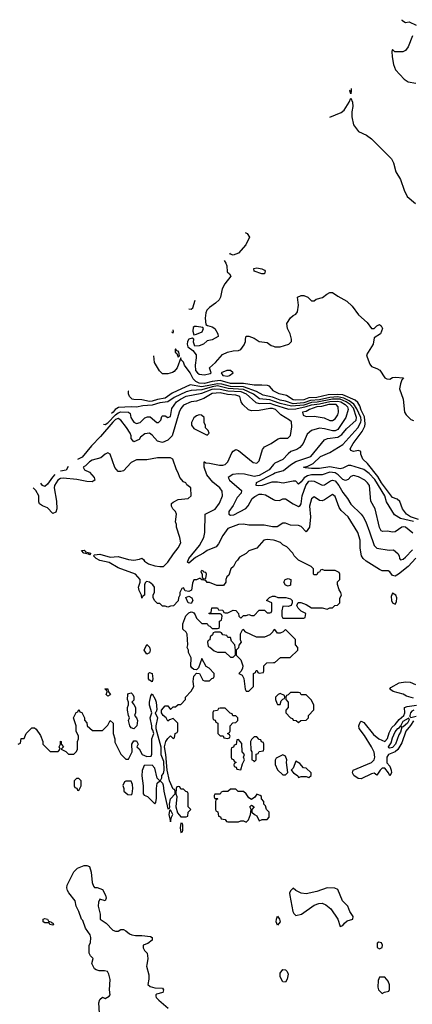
# Model space of a CAD drawing. Header units: inches. Extents: x 2380053 to 2584298, y 380219 to 546618.
# Tile 118 of 256: x 2418057 to 2421061, y 479698 to 487234. Entities that reach past the tile are written whole.
import ezdxf

# ---------------------------------------------------------------- set-up
doc = ezdxf.new("R2010")
doc.units = ezdxf.units.IN
doc.header["$MEASUREMENT"] = 0
for name, color, linetype in [('C4417', 7, 'Continuous'), ('C4418', 7, 'Continuous'), ('C4427', 7, 'Continuous'), ('C4428', 7, 'Continuous')]:
    doc.layers.add(name, color=color, linetype=linetype)

msp = doc.modelspace()

# ---------------------------------------------------------------- linework, layer by layer
at = {"layer": 'C4417', "color": 2, "elevation": 74}
for points in [[(2418668.4, 479631.6), (2418662, 479710), (2418670, 479734), (2418690, 479752), (2418710, 479742), (2418740.4, 479759.6), (2418748, 479770), (2418744, 479810), (2418748.9, 479888.9), (2418738, 479930), (2418728.4, 479948.4), (2418705.4, 479954.6), (2418665.4, 479954.6), (2418641.5, 479961.5), (2418629.2, 479970), (2418614.2, 480000)], [(2419028.7, 480000), (2419026.8, 479990), (2419043.6, 479923.6), (2419044.7, 479890), (2419038, 479850), (2419055.3, 479835.3), (2419090, 479824.7), (2419150, 479822), (2419158, 479810), (2419151.3, 479790), (2419104.5, 479775.5), (2419098, 479770), (2419099.6, 479759.6), (2419102, 479750), (2419122, 479730), (2419192, 479670)]]:
    msp.add_lwpolyline(points, dxfattribs=at)
at = {"layer": 'C4418', "color": 2}
for points, elevation in [([(2419781.1, 485606.4), (2419798, 485598), (2419814, 485570), (2419787.3, 485510), (2419730, 485447.3), (2419690, 485432.7)], 58), ([(2419690, 485432.7), (2419670, 485439), (2419663.6, 485447)], 58), ([(2419622.2, 485390.7), (2419634, 485370), (2419640.7, 485350), (2419643.5, 485303.5), (2419662, 485290), (2419672, 485270), (2419626.7, 485213.3), (2419606.6, 485173.4), (2419594, 485110), (2419583.7, 485090), (2419555.9, 485064.1), (2419507.8, 485032.2), (2419489.1, 485010.9), (2419480.9, 484990), (2419476, 484950), (2419482, 484902), (2419492.7, 484892.7), (2419530, 484882.4), (2419550.5, 484870), (2419573.4, 484830), (2419574.8, 484810), (2419530, 484782.7), (2419490, 484775.3), (2419462, 484750), (2419430, 484737.2), (2419396.4, 484736.4), (2419386.3, 484766.3), (2419388.7, 484788.7), (2419377.2, 484797.2), (2419350, 484789.2), (2419340.4, 484770), (2419338.4, 484750), (2419344.4, 484730), (2419381, 484701), (2419406, 484670), (2419407.1, 484647.1), (2419399, 484590), (2419401.7, 484550), (2419417, 484530), (2419430, 484521.3), (2419470, 484515.6), (2419514.5, 484525.5), (2419522, 484530), (2419509.4, 484570.6), (2419556, 484610), (2419609.1, 484670.9), (2419646, 484690), (2419690, 484700.7), (2419730, 484701), (2419749.3, 484710.7), (2419775.1, 484744.9), (2419785.2, 484770), (2419784, 484790), (2419790, 484811.3), (2419810, 484810.8), (2419850, 484797.3), (2419890, 484770.7), (2419950, 484764), (2419980.9, 484740.9), (2420000, 484734.1)], 58), ([(2419350.3, 485021.9), (2419370, 485018), (2419382, 485030), (2419398.6, 485087.4)], 58), ([(2419219.4, 484844.3), (2419223.6, 484843.6), (2419230, 484834), (2419233.2, 484846.8), (2419232, 484861.4)], 58), ([(2420000, 484392.4), (2419969.1, 484429.1), (2419953.4, 484433.4), (2419910, 484438), (2419850, 484435.8), (2419769.2, 484449.2), (2419670, 484448.8), (2419590, 484473.3), (2419530, 484464.5), (2419470, 484448.7), (2419430, 484452.5), (2419404.2, 484464.2), (2419384.7, 484484.7), (2419361.3, 484530), (2419318.7, 484590), (2419310, 484613.2), (2419293.2, 484630), (2419290, 484646), (2419261, 484570), (2419238, 484542), (2419226.4, 484533.6), (2419190, 484524), (2419150, 484524), (2419127.5, 484547.5), (2419089.2, 484610), (2419084.1, 484660.8)], 58), ([(2418698.5, 484137.7), (2418710, 484135.4), (2418730, 484149.8), (2418790, 484210.7), (2418810, 484225.8), (2418830, 484232.8), (2418890, 484229.5), (2418900.7, 484220.7), (2418908.2, 484190), (2418918.7, 484170), (2418930, 484154.5), (2418950, 484144.4), (2418979.1, 484150), (2419014, 484186), (2419035.5, 484195.5), (2419054.8, 484194.8), (2419105.2, 484150), (2419118, 484150), (2419136, 484170), (2419143.5, 484196.5), (2419150, 484202), (2419170, 484202), (2419190, 484189.3), (2419210, 484197.2), (2419222, 484258), (2419257.4, 484310), (2419286.7, 484330), (2419330, 484351.5), (2419450, 484374.9), (2419530, 484405.5), (2419550, 484408.6), (2419590, 484407.4), (2419650, 484392.9), (2419750, 484387.7), (2419789.8, 484370), (2419863, 484303), (2419890, 484296.8), (2419970, 484299.5), (2420000, 484289.8)], 70), ([(2420000, 484315.1), (2419970, 484325.6), (2419892.7, 484332.7), (2419846.8, 484366.9), (2419770, 484403.2), (2419652.3, 484412.3), (2419570, 484430.8), (2419530, 484425.3), (2419450, 484401.7), (2419370, 484394.8), (2419330, 484384.8), (2419238.5, 484341.5), (2419190, 484308.9), (2419130, 484302), (2419070, 484284.5), (2419000.1, 484279.9), (2418950, 484267.3), (2418910, 484270.7), (2418813.4, 484266.6), (2418788.1, 484251.9), (2418771.3, 484230), (2418759.8, 484220.8)], 66), ([(2420000, 484342), (2419990, 484345.9), (2419919.7, 484359.7), (2419869.3, 484389.3), (2419770, 484423.6), (2419670, 484427.7), (2419604.5, 484444.5), (2419570, 484448.2), (2419450, 484424.9), (2419361.8, 484438.2), (2419224.2, 484375.8), (2419170, 484338), (2419111.6, 484328.4), (2419070, 484314.3), (2419050, 484313), (2418990, 484323.6), (2418930, 484326.6), (2418918, 484330), (2418898, 484350), (2418888.7, 484370), (2418888.7, 484390), (2418887.4, 484393.9)], 62), ([(2420000, 484254.6), (2419990, 484257.7), (2419970, 484258.3), (2419890, 484242), (2419830, 484241.3), (2419808.5, 484248.5), (2419763.7, 484290), (2419752, 484310), (2419740.9, 484350), (2419733.8, 484353.8), (2419710, 484361.5), (2419645.6, 484365.6), (2419590, 484377.2), (2419530, 484373.1), (2419464.9, 484335.1), (2419410, 484314.5), (2419369, 484309), (2419310, 484282.7), (2419290, 484257.2), (2419278, 484230), (2419222.8, 484050), (2419190, 484016), (2419150, 483999.3), (2419110, 484009.2), (2419070, 484055.3), (2419049.1, 484069.1), (2419014.8, 484065.2), (2418981.6, 484038.4), (2418970, 484022), (2418930, 484002), (2418910, 484028), (2418909.2, 484050), (2418900.9, 484070), (2418873.7, 484113.7), (2418830, 484169.6), (2418810, 484181.7), (2418790, 484174.8), (2418770, 484154.5), (2418675.7, 484044.3), (2418606.2, 483973.8), (2418533.4, 483886.6), (2418510, 483872.1), (2418499.5, 483867.7)], 74), ([(2420000, 483353.3), (2419990, 483353.2), (2419926.3, 483366.3), (2419810, 483366.6), (2419768.1, 483371.9), (2419730, 483369.3), (2419650, 483339.5), (2419610, 483286), (2419578.7, 483221.3), (2419559.5, 483200.5), (2419490, 483171.8), (2419464, 483150), (2419403, 483117), (2419350, 483074), (2419341.5, 483081.5), (2419349.7, 483110.3), (2419432.7, 483210), (2419465.2, 483270), (2419474, 483310), (2419475.3, 483450), (2419551.7, 483488.3), (2419586.3, 483533.7), (2419609.2, 483590), (2419605.6, 483625.6), (2419589, 483650), (2419535.5, 483695.5), (2419488.7, 483750), (2419468, 483810), (2419468, 483850), (2419470.9, 483850.9), (2419482, 483842), (2419510, 483841), (2419584.5, 483824.5), (2419610, 483824), (2419628, 483830), (2419649, 483850), (2419680.2, 483919.8), (2419690, 483932), (2419710, 483944.7), (2419730, 483936), (2419844.1, 483844.1), (2419870, 483838.8), (2419890, 483858), (2419914.8, 483945.2), (2419930, 483966), (2419982, 483990), (2420000, 484002)], 74), ([(2420000, 483250.2), (2419950, 483256), (2419924.7, 483250), (2419870, 483188.7), (2419810, 483168), (2419790, 483148), (2419739.6, 483120.4), (2419723.6, 483096.4), (2419710, 483086), (2419692, 483050), (2419672, 483030), (2419656, 482984), (2419642, 482970), (2419634, 482950), (2419634, 482930), (2419616, 482904), (2419564.7, 482904.7), (2419510, 482926), (2419490, 482926), (2419482, 482942), (2419450, 482946), (2419438, 482958), (2419430, 482958), (2419410, 482946), (2419390, 482946), (2419379.6, 482920.4), (2419371, 482869), (2419350, 482858), (2419324, 482864), (2419310, 482886), (2419298, 482882), (2419282, 482850), (2419282, 482830), (2419272, 482810), (2419270, 482786), (2419232.7, 482747.3), (2419210, 482746), (2419190, 482738), (2419170, 482746), (2419150, 482746), (2419130, 482766), (2419110, 482766), (2419090, 482786), (2419078, 482810), (2419078, 482830), (2419087.3, 482852.7), (2419088, 482890), (2419075.3, 482910), (2419050, 482928.7), (2419026.4, 482933.6), (2419016, 482924), (2419011, 482910), (2419012, 482830), (2418998, 482822), (2418990, 482806), (2418988.7, 482830), (2418970, 482866), (2418965.2, 482890), (2418978, 482930), (2418978, 482950), (2418942, 482990), (2418810, 483038.4), (2418740.1, 483080.1), (2418670, 483095.1), (2418642, 483110), (2418622, 483130), (2418630, 483138), (2418670, 483142.4), (2418750, 483120.5), (2418810, 483126), (2418890, 483101.6), (2418930, 483098.8), (2418974.6, 483105.4), (2418990, 483112), (2419003.6, 483103.6), (2419012, 483090), (2419042, 483070), (2419090, 483054.8), (2419130, 483048), (2419158, 483050), (2419190, 483082), (2419232.9, 483147.1), (2419269.3, 483190.7), (2419288.7, 483230), (2419282, 483270), (2419255.3, 483350), (2419255.3, 483370), (2419248.7, 483390), (2419255.3, 483450), (2419248, 483470), (2419228, 483490), (2419218, 483510), (2419218, 483530), (2419230, 483542), (2419270, 483562), (2419346, 483570), (2419368, 483590), (2419366, 483650), (2419335.3, 483675.3), (2419328.4, 483688.4), (2419310, 483698), (2419282, 483730), (2419270, 483766), (2419255.3, 483790), (2419228, 483870), (2419210, 483882), (2419110, 483881.2), (2419030, 483866), (2418950, 483865.2), (2418910, 483844), (2418850, 483782), (2418830, 483775.3), (2418810, 483775.3), (2418785.6, 483805.6), (2418750, 483908), (2418730, 483918), (2418710, 483908), (2418678, 483882), (2418610, 483862.7), (2418591, 483850), (2418560.7, 483819.3), (2418542, 483810), (2418551.3, 483790), (2418591, 483770), (2418626, 483730), (2418631.3, 483710), (2418619.1, 483700.9), (2418610, 483697.2), (2418570, 483699.5), (2418493.9, 483713.9), (2418390, 483724.2), (2418370, 483722.4), (2418348.5, 483710), (2418323.1, 483670), (2418319.3, 483650), (2418339.3, 483550), (2418340.7, 483490), (2418334, 483466), (2418310, 483455.3), (2418270, 483499), (2418230, 483514), (2418209.3, 483529.3), (2418204.1, 483544.1), (2418202, 483590), (2418180.9, 483630), (2418159.3, 483650), (2418158.6, 483650.5)], 78), ([(2418426.5, 483814.2), (2418413.4, 483786.6), (2418367.8, 483778.3)], 74), ([(2420000, 483829.4), (2419966, 483790), (2419890, 483744.4), (2419850, 483738.7), (2419776.5, 483756.5), (2419730, 483758.6), (2419687.9, 483752.1), (2419652.7, 483730), (2419660.9, 483710), (2419753.3, 483630), (2419751.5, 483610), (2419722, 483578), (2419690, 483515.5), (2419657.6, 483470), (2419658, 483450), (2419670, 483442.4), (2419694.3, 483445.7), (2419788, 483492), (2419806, 483514), (2419836.3, 483570), (2419854.7, 483585.3), (2419890, 483601.6), (2419910, 483603.6), (2419936.4, 483596.4), (2420000, 483561.5)], 70), ([(2418326.5, 483753.1), (2418306.7, 483733.3), (2418270, 483679.5), (2418250, 483660.9), (2418230, 483669.6), (2418218.3, 483687)], 74), ([(2420000, 483693.7), (2419986.4, 483693.6), (2419911.3, 483668.7), (2419885.9, 483665.9), (2419865.2, 483670), (2419868.9, 483691.1), (2420000, 483759.5)], 66), ([(2418046, 481690), (2418062, 481698), (2418067.3, 481732.7), (2418090, 481734), (2418106, 481770), (2418150, 481814), (2418170, 481814), (2418183.6, 481803.6), (2418216, 481756), (2418234, 481710), (2418234, 481690), (2418290, 481634), (2418350, 481634), (2418366, 481650), (2418358, 481670), (2418368, 481690), (2418370, 481712), (2418374, 481710), (2418374, 481690), (2418392, 481670), (2418374, 481650), (2418410, 481634), (2418430, 481614), (2418470, 481614), (2418490, 481634), (2418498, 481650), (2418498, 481710), (2418506, 481730), (2418506, 481750), (2418488.4, 481788.4), (2418488, 481830), (2418468, 481890), (2418488.4, 481931.6), (2418502, 481938), (2418510, 481954), (2418518, 481938), (2418531.6, 481931.6), (2418551.6, 481891.6), (2418552.7, 481872.7), (2418571.6, 481851.6), (2418574, 481830), (2418612.7, 481792.7), (2418690, 481794), (2418730, 481834), (2418748.4, 481871.6), (2418772, 481850), (2418772, 481770), (2418784.7, 481730), (2418785.4, 481705.4), (2418830, 481614), (2418870, 481574), (2418890, 481574), (2418918, 481630), (2418915.3, 481690), (2418930, 481714), (2418950, 481714), (2418962, 481690), (2418954, 481670), (2418970, 481654), (2418994, 481610), (2419030, 481594), (2419062, 481598), (2419067.3, 481612.7), (2419068, 481730), (2419082, 481770), (2419076.4, 481796.4), (2419068, 481810), (2419068, 481830), (2419054, 481890), (2419068.7, 481930), (2419049.1, 481989.1), (2419049, 482010), (2419060.4, 482059.6), (2419070, 482074), (2419094.4, 482034.4), (2419101, 482010), (2419105.4, 481954.6), (2419102, 481938), (2419094, 481930), (2419110.8, 481890), (2419098, 481830), (2419098, 481810), (2419136, 481670), (2419136, 481610), (2419158, 481558), (2419158.8, 481490), (2419154, 481466), (2419142, 481450), (2419142, 481430), (2419132, 481410), (2419150, 481392), (2419155.5, 481375.5), (2419159.1, 481330), (2419190, 481194), (2419202, 481198), (2419206, 481210), (2419202, 481230), (2419209.4, 481270.6), (2419246, 481310), (2419246, 481330), (2419242, 481342), (2419230, 481346), (2419202, 481410), (2419184, 481490), (2419175.3, 481610), (2419164, 481670), (2419175.3, 481710), (2419190, 481734), (2419210, 481754), (2419230, 481734), (2419242, 481738), (2419246, 481770), (2419262, 481778), (2419266, 481790), (2419266, 481850), (2419230, 481886), (2419203.6, 481876.4), (2419190, 481866), (2419178, 481890), (2419155.3, 481910), (2419142, 481930), (2419142, 481950), (2419170, 481982), (2419190, 481982), (2419210, 481954), (2419230, 481974), (2419250, 481974), (2419270, 481994), (2419290, 481994), (2419326, 482030), (2419326, 482050), (2419370, 482094), (2419388, 482130), (2419384, 482170), (2419389, 482210), (2419410, 482234), (2419431.3, 482231.3), (2419458, 482178), (2419470, 482174), (2419510, 482174), (2419527.3, 482192.7), (2419542, 482198), (2419546, 482210), (2419546, 482230), (2419506, 482270), (2419483.1, 482283.1), (2419450, 482346), (2419425.4, 482274.6), (2419410, 482258), (2419390, 482262), (2419373.6, 482273.6), (2419365.6, 482285.6), (2419368, 482350), (2419348, 482390), (2419348, 482410), (2419338, 482430), (2419342, 482450), (2419338, 482530), (2419330, 482546), (2419306, 482570), (2419306, 482610), (2419328.9, 482671.1), (2419350, 482694), (2419370, 482702), (2419379.6, 482699.6), (2419390, 482694), (2419399.8, 482679.8), (2419410, 482654), (2419450, 482614), (2419490, 482614), (2419498, 482598), (2419512.7, 482592.7), (2419530, 482574), (2419570, 482574), (2419582, 482578), (2419586, 482590), (2419586, 482630), (2419602, 482638), (2419606, 482670), (2419602, 482682), (2419590, 482686), (2419507.3, 482687.3), (2419507.3, 482692.7), (2419522, 482698), (2419527.3, 482732.7), (2419570, 482734), (2419578, 482718), (2419610, 482714), (2419618, 482698), (2419630, 482694), (2419650, 482694), (2419690, 482714), (2419710, 482712), (2419732, 482690), (2419734, 482670), (2419750, 482654), (2419770, 482674), (2419790, 482674), (2419810, 482682), (2419830, 482674), (2419850, 482674), (2419890, 482714), (2419930, 482714), (2419950, 482694), (2419970, 482694), (2419982, 482698), (2419986, 482710), (2419986, 482770), (2419946, 482790), (2419968.4, 482811.6), (2419990, 482822), (2420000, 482822)], 78), ([(2420000, 482562.7), (2419998, 482562), (2419994, 482550), (2419970, 482526), (2419930, 482508), (2419868.4, 482508.4), (2419787.3, 482547.3), (2419770, 482566), (2419758, 482562), (2419744.7, 482530), (2419744.7, 482490), (2419751, 482470), (2419732.7, 482447.3), (2419730, 482426), (2419714, 482410), (2419714, 482370), (2419750, 482334), (2419764.7, 482290), (2419762, 482270), (2419752, 482248), (2419734, 482230), (2419758, 482218), (2419771.3, 482191.3), (2419782, 482110), (2419790, 482094), (2419810, 482094), (2419846, 482130), (2419846, 482230), (2419862, 482238), (2419867.3, 482252.7), (2419872.7, 482252.7), (2419878, 482238), (2419890, 482234), (2419922, 482238), (2419926, 482250), (2419926, 482290), (2419948.4, 482311.6), (2420000, 482313.6)], 78), ([(2418614.2, 480000), (2418609.2, 480010), (2418618, 480050), (2418598, 480070), (2418588, 480090), (2418588, 480150), (2418598, 480170), (2418602, 480210), (2418595.3, 480230), (2418561.2, 480281.2), (2418539.3, 480339.3), (2418529, 480350), (2418508.9, 480408.9), (2418488, 480450), (2418482, 480490), (2418431.9, 480551.9), (2418421.2, 480570), (2418417.2, 480590), (2418419, 480610), (2418470, 480712), (2418500.2, 480739.8), (2418550, 480762), (2418570, 480762), (2418590, 480752), (2418604, 480710), (2418611.1, 480631.1), (2418622, 480602), (2418630, 480592), (2418650, 480591.3), (2418690, 480578), (2418713, 480533), (2418717.3, 480510), (2418710.8, 480490), (2418670, 480502), (2418660.4, 480479.6), (2418657.6, 480450), (2418672.8, 480387.2), (2418671.3, 480350), (2418718.7, 480318.7), (2418770, 480266), (2418790, 480258), (2418810, 480258), (2418830, 480271.3), (2418850, 480272), (2418870, 480262), (2418896.9, 480236.9), (2418914, 480230), (2418944, 480224), (2418990, 480225.5), (2419056.3, 480216.3), (2419071.3, 480210), (2419070, 480189), (2419035.9, 480164.1), (2419002, 480150), (2419002, 480130), (2419012, 480110), (2419032, 480090), (2419038, 480050), (2419028.7, 480000)], 74)]:
    msp.add_lwpolyline(points, dxfattribs=dict(at, elevation=elevation))
for points, elevation in [([(2419930, 485289.2), (2419910, 485289.4), (2419849.6, 485309.6), (2419849.2, 485330), (2419870, 485335.5), (2419910, 485326), (2419930, 485316), (2419936, 485310)], 58), ([(2419410, 484887), (2419394, 484886), (2419383, 484877), (2419382, 484850), (2419390, 484822), (2419410, 484826.8), (2419453.8, 484846.2), (2419464, 484870), (2419457.5, 484877.5)], 58), ([(2419250, 484715.3), (2419246, 484710), (2419247.3, 484690), (2419259.1, 484679.1), (2419270, 484652), (2419279, 484661), (2419274.5, 484690), (2419270, 484697.2), (2419260.2, 484700.2)], 58), ([(2419642, 484550), (2419598, 484530), (2419612, 484510), (2419650, 484507), (2419662, 484510), (2419689, 484530), (2419670, 484549)], 58), ([(2419430, 484208.7), (2419410, 484202), (2419390, 484188), (2419371.3, 484150), (2419371.3, 484130), (2419390, 484104.7), (2419490, 484054), (2419506, 484070), (2419498, 484090), (2419478, 484110), (2419478, 484130), (2419468.7, 484148.7), (2419468, 484190), (2419448.4, 484208.4)], 78), ([(2418590, 483138), (2418583.1, 483143.1), (2418548, 483150), (2418529.3, 483170.7), (2418550, 483174.8), (2418558, 483170), (2418561, 483161), (2418602, 483150)], 78), ([(2419450, 483018), (2419442, 483010), (2419450, 482994), (2419454, 482994), (2419454, 482970), (2419458, 482958), (2419470, 482954), (2419482, 482958), (2419486, 482990), (2419482, 483002), (2419466, 483006), (2419466, 483010)], 78), ([(2419370, 482766), (2419346, 482770), (2419328.7, 482811.3), (2419350, 482822), (2419374, 482810), (2419382, 482790)], 78), ([(2419590, 482546), (2419550, 482546), (2419538, 482542), (2419532.7, 482527.3), (2419514, 482510), (2419512.7, 482487.3), (2419498, 482482), (2419494, 482470), (2419498, 482438), (2419512.7, 482432.7), (2419543.6, 482403.6), (2419570, 482394), (2419630, 482394), (2419670, 482354), (2419690, 482354), (2419707.3, 482372.7), (2419708, 482410), (2419702, 482450), (2419678, 482478), (2419670, 482506), (2419650, 482506), (2419642, 482522), (2419610, 482526), (2419602, 482542)], 78), ([(2419030, 482379), (2419009.5, 482409.5), (2419030, 482452), (2419050, 482432), (2419054.9, 482410), (2419050, 482388)], 78), ([(2419070, 482166), (2419050, 482178), (2419042, 482190), (2419042, 482230), (2419050, 482238), (2419071, 482230), (2419076, 482190)], 78), ([(2418730, 482058), (2418718, 482070), (2418726, 482090), (2418722, 482102), (2418708, 482110), (2418710, 482114), (2418730, 482114), (2418732.7, 482092.7), (2418752, 482070), (2418750, 482066)], 78), ([(2418930, 481806), (2418910, 481815.3), (2418899, 481830), (2418888, 481870), (2418898, 481890), (2418888.4, 481908.4), (2418882, 481950), (2418882, 481970), (2418888.4, 481991.6), (2418888.7, 482010), (2418882, 482030), (2418884, 482070), (2418890, 482078), (2418910, 482082), (2418922, 482070), (2418930.9, 482050.9), (2418930, 482026), (2418914, 482010), (2418930, 481994), (2418942, 481970), (2418942, 481930), (2418934, 481910), (2418951.6, 481891.6), (2418958, 481870), (2418952, 481830)], 78), ([(2419630, 481966), (2419590, 481966), (2419578, 481962), (2419570, 481946), (2419538, 481942), (2419534, 481930), (2419534, 481890), (2419538, 481878), (2419552.7, 481872.7), (2419558, 481858), (2419574, 481850), (2419574, 481770), (2419590, 481754), (2419612.7, 481752.7), (2419618, 481738), (2419650, 481734), (2419662, 481738), (2419666, 481750), (2419662, 481762), (2419646, 481770), (2419662, 481778), (2419666, 481790), (2419666, 481830), (2419687.3, 481852.7), (2419710, 481854), (2419726, 481870), (2419726, 481890), (2419710, 481906), (2419687.3, 481907.3), (2419682, 481922), (2419667.3, 481927.3)], 78), ([(2419870, 481746), (2419850, 481746), (2419830, 481726), (2419822, 481710), (2419824.7, 481644.7), (2419834, 481630), (2419834, 481570), (2419844.7, 481564.7), (2419850, 481554), (2419866, 481570), (2419867.3, 481612.7), (2419882, 481618), (2419890, 481634), (2419922, 481638), (2419926, 481650), (2419926, 481690), (2419922, 481702), (2419907.3, 481707.3), (2419902, 481722), (2419890, 481726)], 78), ([(2419730, 481726), (2419718, 481722), (2419712.7, 481687.3), (2419698, 481682), (2419692.7, 481667.3), (2419678, 481662), (2419674, 481650), (2419674, 481590), (2419678, 481578), (2419692.7, 481572.7), (2419698, 481558), (2419714, 481550), (2419698, 481542), (2419694, 481530), (2419698, 481518), (2419712.7, 481512.7), (2419718, 481498), (2419750, 481494), (2419760.4, 481539.6), (2419778, 481570), (2419768, 481590), (2419778, 481610), (2419758, 481630), (2419755.3, 481695.3)], 78), ([(2419070, 481528), (2419010, 481526), (2418992.7, 481487.3), (2418992, 481448), (2419002, 481370), (2419001, 481310), (2419010, 481298), (2419034, 481290), (2419090, 481234), (2419098, 481242), (2419103.1, 481276.9), (2419102.7, 481350), (2419109.4, 481390.6), (2419128, 481410), (2419109.4, 481429.4), (2419090, 481506)], 78), ([(2418510, 481426), (2418490, 481426), (2418474, 481410), (2418474, 481370), (2418478, 481358), (2418492.7, 481352.7), (2418498, 481338), (2418510, 481334), (2418526, 481370), (2418526, 481410)], 78), ([(2418910, 481406), (2418870, 481406), (2418858, 481402), (2418846, 481374), (2418854, 481350), (2418854, 481330), (2418883.6, 481303.6), (2418910, 481302), (2418918, 481310), (2418922, 481350), (2418920.4, 481380.4)], 78), ([(2419270, 481366), (2419258, 481362), (2419254, 481350), (2419252, 481310), (2419258, 481290), (2419251.3, 481210), (2419263.6, 481163.6), (2419290, 481134), (2419330, 481134), (2419342, 481138), (2419346, 481170), (2419366, 481190), (2419346, 481210), (2419346, 481310), (2419342, 481322), (2419327.3, 481327.3), (2419310, 481346), (2419290, 481346), (2419282, 481362)], 78), ([(2419710, 481346), (2419670, 481346), (2419650, 481326), (2419610, 481326), (2419598, 481322), (2419590, 481306), (2419550, 481306), (2419543.6, 481296.4), (2419543.6, 481283.6), (2419550, 481274), (2419570, 481274), (2419574, 481270), (2419558, 481262), (2419554, 481250), (2419554, 481190), (2419558, 481178), (2419572.7, 481172.7), (2419578, 481138), (2419592.7, 481132.7), (2419598, 481118), (2419630, 481114), (2419638, 481098), (2419650, 481094), (2419730, 481094), (2419750, 481102), (2419770, 481102), (2419790, 481092), (2419808, 481110), (2419822, 481150), (2419828, 481190), (2419818, 481210), (2419830, 481222), (2419852, 481210), (2419834, 481190), (2419834, 481170), (2419854, 481150), (2419870, 481142), (2419890, 481102), (2419912.7, 481112.7), (2419950, 481114), (2419966, 481130), (2419966, 481170), (2419946, 481190), (2419936.4, 481216.4), (2419926, 481230), (2419926, 481250), (2419906, 481270), (2419906, 481290), (2419896.4, 481296.4), (2419870, 481306), (2419856.9, 481283.1), (2419830, 481266), (2419810, 481278), (2419790, 481308), (2419770, 481328), (2419728, 481328)], 78), ([(2419210, 481186), (2419202, 481178), (2419198, 481150), (2419210, 481094), (2419218, 481130), (2419228, 481150)], 78), ([(2419290, 481086), (2419284.7, 481050), (2419290, 481014), (2419302, 481018), (2419306, 481030), (2419306, 481070), (2419302, 481082)], 78), ([(2418302, 480322), (2418310, 480322), (2418314.8, 480310), (2418310, 480304), (2418288, 480310), (2418282, 480322), (2418250, 480322.7), (2418235.3, 480330), (2418235.3, 480350), (2418250, 480356.3), (2418270.4, 480350.4), (2418276, 480336), (2418294, 480330)], 74)]:
    msp.add_lwpolyline(points, close=True, dxfattribs=dict(at, elevation=elevation))
at = {"layer": 'C4427', "color": 2}
for points, elevation in [([(2420090, 479869), (2420069.6, 479869.6), (2420049.6, 479910), (2420050, 479938), (2420070, 479966), (2420090, 479962.8), (2420102.8, 479950), (2420110.6, 479930), (2420104, 479890)], 74), ([(2420850, 479906), (2420810, 479906), (2420799.6, 479880.4), (2420798, 479830), (2420802, 479810), (2420830, 479782), (2420848.4, 479791.6), (2420882, 479798), (2420887.3, 479812.7), (2420887.3, 479847.3), (2420876.4, 479876.4)], 78)]:
    msp.add_lwpolyline(points, close=True, dxfattribs=dict(at, elevation=elevation))
at = {"layer": 'C4428', "color": 2}
for points, elevation in [([(2420980.8, 487233.9), (2420982, 487230), (2421010, 487212), (2421036.9, 487216.9), (2421090, 487192)], 66), ([(2421062, 487110), (2421030, 487026), (2421010, 486998), (2420988.4, 486988.4), (2420928, 486988), (2420910, 487006), (2420904.7, 486990), (2420906, 486950), (2420916, 486890), (2420932, 486850), (2420998.5, 486778.5), (2421030, 486758.8), (2421087.1, 486747.1)], 66), ([(2420590, 486666), (2420584, 486690), (2420584.5, 486696.3)], 62), ([(2420593.1, 486707.9), (2420594, 486690), (2420590, 486666)], 62), ([(2420430, 486486.8), (2420516.2, 486523.8), (2420538.4, 486541.6), (2420578, 486602), (2420590, 486634), (2420603.6, 486603.6), (2420606, 486570), (2420598.8, 486530), (2420598.8, 486490), (2420610.8, 486430), (2420650, 486378.8), (2420710, 486350.7), (2420750, 486322.8), (2420902, 486170), (2420917.3, 486137.3), (2420934.8, 486070), (2420970.6, 486010), (2420998, 485930), (2421022, 485882), (2421086.7, 485826.7)], 62), ([(2420000, 484734.1), (2420010, 484730.5), (2420050, 484730.4), (2420117.2, 484750), (2420137, 484770), (2420135.6, 484790), (2420125.1, 484830), (2420106.6, 484870), (2420100.9, 484910), (2420130, 484951), (2420149, 484970), (2420170, 484981), (2420182, 484998), (2420189.6, 485050), (2420182, 485110), (2420210, 485123), (2420230, 485122.4), (2420262.8, 485110), (2420290, 485082), (2420310, 485082), (2420325.6, 485094.4), (2420372.9, 485107.1), (2420406.3, 485133.7), (2420430, 485146), (2420450, 485146), (2420490, 485117.3), (2420560.3, 485080.3), (2420600.9, 485040.9), (2420650, 484974), (2420715.8, 484915.8), (2420750, 484871), (2420770, 484871.3), (2420790, 484892), (2420810, 484902), (2420822, 484890), (2420832, 484870), (2420818, 484830), (2420770, 484798), (2420760.7, 484750), (2420710.6, 484670), (2420714.4, 484650), (2420736.9, 484596.9), (2420750, 484580.5), (2420790, 484565.3), (2420811.4, 484551.4), (2420850, 484493.4), (2420865.5, 484485.5), (2420890, 484483), (2420910, 484494.8), (2420930, 484498), (2420992.7, 484492.7), (2420982, 484478), (2420970, 484446), (2420962.8, 484410), (2420990.6, 484330.6), (2421000.5, 484230), (2421014, 484210), (2421050, 484174.8), (2421070, 484166.8)], 58), ([(2421108.2, 483408.2), (2421047.3, 483430), (2421016.2, 483450), (2420987, 483490), (2420965.6, 483545.6), (2420944.8, 483564.8), (2420910, 483578), (2420825.8, 483690), (2420797.4, 483737.4), (2420717.4, 483837.4), (2420682.7, 483870), (2420666, 483910), (2420666, 483930), (2420650, 483938), (2420610, 483928.7), (2420590, 483938), (2420585.2, 483950), (2420609.6, 483990), (2420678.2, 484081.8), (2420696.6, 484123.4), (2420699.3, 484140.7), (2420695.3, 484195.3), (2420670, 484245.1), (2420658.7, 484278.7), (2420644.1, 484304.1), (2420623, 484323), (2420530, 484361.7), (2420490, 484366.2), (2420416, 484364), (2420330, 484343.7), (2420270, 484340.3), (2420230, 484325.2), (2420170, 484320.9), (2420150, 484324.2), (2420097.2, 484357.2), (2420042, 484370), (2420002, 484390), (2420000, 484392.4)], 58), ([(2421070, 483394), (2420970, 483416.9), (2420924, 483444), (2420863.1, 483543.1), (2420849.7, 483590), (2420775.4, 483715.4), (2420730, 483761.7), (2420690, 483791.3), (2420590, 483821.6), (2420570, 483821.6), (2420530, 483800.7), (2420510, 483796.3), (2420430, 483812), (2420350, 483799.7), (2420290, 483798.4), (2420243.1, 483803.1), (2420228, 483810), (2420262.5, 483817.5), (2420302, 483838), (2420359.6, 483890), (2420430, 483922.6), (2420530, 483982.6), (2420644.8, 484110), (2420666.7, 484153.3), (2420670.5, 484170), (2420667.9, 484190), (2420636.5, 484256.5), (2420612.7, 484292.7), (2420577.3, 484317.3), (2420537.1, 484337.1), (2420490, 484346.6), (2420430, 484343.3), (2420350, 484324.2), (2420281.6, 484318.4), (2420230, 484301.2), (2420150, 484294), (2420090, 484315.2), (2420050, 484323), (2420000, 484342)], 62), ([(2420000, 483759.5), (2420010, 483764.7), (2420075.4, 483784.6), (2420130, 483828), (2420170, 483851.7), (2420285.2, 483890), (2420390, 484018.8), (2420412.1, 484027.9), (2420490, 484038.7), (2420520.9, 484059.1), (2420558.2, 484101.8), (2420631.2, 484170), (2420633.5, 484190), (2420610, 484259.8), (2420585.5, 484290), (2420554, 484310), (2420508.9, 484328.9), (2420450, 484329.9), (2420334.1, 484305.9), (2420290, 484303.3), (2420230, 484284.5), (2420136, 484276), (2420050, 484297.5), (2420000, 484315.1)], 66), ([(2420000, 484289.8), (2420113.3, 484253.3), (2420170, 484256), (2420247.6, 484272.4), (2420290, 484286.6), (2420350, 484293.7), (2420430, 484312.9), (2420490, 484315.6), (2420514.5, 484310), (2420547.4, 484290), (2420565.1, 484270), (2420571.3, 484250), (2420553, 484190), (2420490, 484098.7), (2420470, 484087.6), (2420450, 484086.5), (2420390, 484103.7), (2420350, 484108.2), (2420288.7, 484090), (2420257.5, 484062.5), (2420226.6, 483990), (2420200.8, 483959.2), (2420176.1, 483943.9), (2420131.9, 483928.1), (2420110, 483911), (2420070, 483866.8), (2420010, 483841), (2420000, 483829.4)], 70), ([(2420000, 484002), (2420034.8, 484025.2), (2420050, 484030.6), (2420109.3, 484030.7), (2420129.3, 484050.7), (2420138.6, 484118.6), (2420136, 484156), (2420122, 484170), (2420056, 484210), (2420014.5, 484250), (2420000, 484254.6)], 74), ([(2421064.7, 483304.7), (2421009.5, 483349.5), (2420990, 483353.3), (2420981, 483350), (2420930, 483314.5), (2420910, 483312.3), (2420870, 483319.3), (2420836.5, 483316.5), (2420822.9, 483322.9), (2420810, 483348), (2420776, 483490), (2420744, 483550), (2420732.7, 483670), (2420719, 483690), (2420697.2, 483710), (2420650, 483736.3), (2420610, 483745.1), (2420590, 483737), (2420570, 483715.1), (2420550, 483707.3), (2420530, 483715.6), (2420493.3, 483750), (2420470, 483764.8), (2420430, 483770.9), (2420370, 483751.1), (2420290.8, 483750.8), (2420258, 483742), (2420233.4, 483726.6), (2420210, 483696), (2420190, 483679), (2420170, 483701.2), (2420150, 483702), (2420071.9, 483688.1), (2420030, 483694), (2420000, 483693.7)], 66), ([(2420000, 483561.5), (2420010, 483556), (2420045.4, 483554.6), (2420070, 483568), (2420090, 483568), (2420149.5, 483529.5), (2420190.6, 483509.4), (2420203.5, 483516.5), (2420210, 483528), (2420219, 483590), (2420245.2, 483670), (2420270, 483701.1), (2420290, 483705.4), (2420310, 483701.1), (2420370, 483671.8), (2420390, 483674.5), (2420434.7, 483705.3), (2420450, 483709.6), (2420470, 483704.2), (2420499.7, 483670), (2420530, 483616), (2420566, 483570), (2420590, 483525.2), (2420669.3, 483450), (2420683.7, 483430), (2420704.5, 483390), (2420734.2, 483314.2), (2420769.5, 483210), (2420789.6, 483189.6), (2420884.7, 483175.3), (2420916.4, 483176.4), (2420950, 483148.7), (2420959.3, 483130), (2420962.7, 483110), (2420970, 483101.2), (2420990, 483106), (2421010, 483119.6), (2421062.4, 483177.6)], 70), ([(2421087.9, 483112.1), (2421030, 483049.3), (2420954.8, 482990), (2420930, 482976.3), (2420910, 482981.3), (2420888.5, 483008.5), (2420875.2, 483015.2), (2420830, 483016.9), (2420810, 483026), (2420707.6, 483090), (2420685.1, 483110), (2420673.2, 483130), (2420662.7, 483190), (2420660.9, 483250), (2420644.5, 483310), (2420570, 483429), (2420517.6, 483477.6), (2420501.3, 483501.3), (2420470, 483584), (2420450, 483601.2), (2420390, 483559.3), (2420370, 483552.7), (2420350, 483553.2), (2420310, 483582), (2420290, 483568), (2420274, 483510), (2420281.7, 483430), (2420274.4, 483350), (2420250, 483315.3), (2420210, 483354), (2420190, 483364), (2420130, 483365.2), (2420090, 483382), (2420070, 483382), (2420026.4, 483353.6), (2420000, 483353.3)], 74), ([(2420000, 482822), (2420010, 482822), (2420032.7, 482812.7), (2420092, 482812), (2420130, 482802), (2420142, 482790), (2420142, 482770), (2420134, 482750), (2420110, 482742), (2420070, 482746), (2420062, 482710), (2420062, 482670), (2420070, 482654), (2420230, 482654), (2420242, 482658), (2420246, 482690), (2420210, 482706), (2420188, 482730), (2420178, 482750), (2420187.3, 482772.7), (2420207.3, 482772.7), (2420250, 482758), (2420290, 482732), (2420370, 482732), (2420410, 482722), (2420430, 482734), (2420450, 482734), (2420468.4, 482751.6), (2420487.3, 482752.7), (2420506, 482770), (2420507.3, 482807.3), (2420518, 482830), (2420515.3, 482850), (2420502, 482870), (2420488.4, 482911.6), (2420488.4, 482931.6), (2420506, 482950), (2420506, 482990), (2420502, 483002), (2420470, 483018), (2420390, 483018), (2420370, 483026), (2420358, 483022), (2420350, 483006), (2420338, 483002), (2420330, 482986), (2420310, 482986), (2420306, 482990), (2420306, 483030), (2420286, 483050), (2420190, 483098), (2420158, 483130), (2420148, 483150), (2420100.4, 483200.4), (2420070, 483215.3), (2420052.1, 483232.1), (2420010, 483249), (2420000, 483250.2)], 78), ([(2420000, 482313.6), (2420010, 482314), (2420052.7, 482352.7), (2420127.3, 482352.7), (2420186, 482410), (2420186, 482430), (2420166, 482450), (2420166, 482490), (2420090, 482566), (2420074, 482550), (2420050, 482538), (2420030, 482538), (2420010, 482566), (2420000, 482562.7)], 78), ([(2421070, 482041.1), (2421017.3, 482057.3), (2420990, 482072.4), (2420913.6, 482093.6), (2420889, 482110), (2420897.2, 482122.8), (2420961.4, 482158.6), (2421010, 482166.2), (2421044.3, 482164.3), (2421084.8, 482144.8)], 74), ([(2421070, 481867.3), (2421047.4, 481832.6), (2421010.2, 481790), (2420980.2, 481699.8), (2420950.2, 481649.8), (2420929.4, 481630.6), (2420879.5, 481610), (2420866, 481590), (2420866.7, 481546.7), (2420890, 481520.7), (2420900.4, 481490), (2420900.7, 481470), (2420890, 481446), (2420879.3, 481470), (2420850, 481506.6), (2420830, 481506), (2420814, 481490), (2420790, 481453.2), (2420770, 481466.6), (2420750, 481462), (2420670, 481424), (2420645.6, 481425.6), (2420614, 481450), (2420604, 481470), (2420608, 481490), (2420750, 481548.5), (2420769.5, 481570), (2420773.7, 481590), (2420770, 481628.7), (2420750, 481669.2), (2420695.8, 481755.8), (2420655.1, 481810), (2420652.3, 481830), (2420661.5, 481858.5), (2420670, 481866), (2420690, 481854), (2420763.6, 481763.6), (2420805.5, 481730), (2420850, 481710.4), (2420870, 481734), (2420883.3, 481776.7), (2420904.2, 481815.8), (2420930, 481839.6), (2420960.9, 481879.1), (2420996.9, 481910), (2421004, 481930), (2421002, 481970), (2421021.3, 481978.7), (2421093, 481987)], 74), ([(2421072.7, 481950), (2421058.5, 481941.5), (2421047.6, 481930), (2421042.7, 481910), (2421041.7, 481901.7), (2421050, 481892.3), (2421090, 481902.8)], 70)]:
    msp.add_lwpolyline(points, dxfattribs=dict(at, elevation=elevation))
for points, elevation in [([(2420479, 484290), (2420421, 484290), (2420366.9, 484273.1), (2420331.3, 484270), (2420274.8, 484250), (2420250, 484235.6), (2420221, 484230), (2420226.8, 484206.8), (2420250, 484198), (2420310, 484200.7), (2420386.2, 484186.2), (2420430, 484167.7), (2420450, 484167.3), (2420470, 484178.8), (2420491.6, 484210), (2420495.6, 484230), (2420493.6, 484270)], 74), ([(2420110, 482898), (2420090, 482906), (2420078, 482930), (2420089.3, 482950.7), (2420110, 482958), (2420130.8, 482950.8), (2420130, 482906)], 78), ([(2420910, 482846), (2420899.6, 482820.4), (2420901, 482790), (2420910, 482772), (2420930, 482762), (2420940.4, 482779.6), (2420942, 482810), (2420935.3, 482830)], 78), ([(2420050, 482078), (2420034, 482070), (2420014, 482050), (2420014, 482030), (2420023.6, 482003.6), (2420030, 481994), (2420050, 481994), (2420058, 482022), (2420070, 482034), (2420082, 482038), (2420086, 482050), (2420082, 482062)], 78), ([(2420190, 482086), (2420130, 482086), (2420110, 482066), (2420098, 482062), (2420094, 482050), (2420094, 482030), (2420111.3, 482010), (2420111, 481969), (2420094, 481950), (2420094, 481930), (2420130, 481892), (2420144.7, 481884.7), (2420150, 481874), (2420171.6, 481871.6), (2420190, 481854), (2420208.4, 481871.6), (2420250, 481874), (2420266, 481890), (2420266, 481910), (2420307.3, 481952.7), (2420307.3, 481987.3), (2420290, 482026), (2420250, 482066), (2420210, 482066), (2420202, 482082)], 78), ([(2421031.1, 481888.3), (2421036, 481876), (2421025.2, 481850), (2420990, 481822.4), (2420980.3, 481819.7), (2420970, 481780.9), (2420958.2, 481761.8), (2420931.3, 481690), (2420910, 481662.6), (2420890, 481659.5), (2420882.4, 481662.4), (2420879.5, 481670), (2420899.6, 481700.4), (2420910, 481738.8), (2420930, 481784.9), (2420950, 481808.2), (2420964.2, 481815.8), (2420970, 481826.8), (2420978, 481822), (2420973.2, 481830), (2420990, 481864.2)], 70), ([(2421031.1, 481888.3), (2421034, 481890), (2421030.7, 481889.3)], 70), ([(2420070, 481608), (2420018, 481582), (2420012.7, 481567.3), (2420012.7, 481532.7), (2420030, 481494), (2420070, 481454), (2420090, 481454), (2420107.3, 481472.7), (2420099, 481550), (2420102, 481570), (2420090, 481598)], 78), ([(2420170, 481558), (2420150, 481506), (2420134, 481490), (2420152, 481470), (2420186, 481446), (2420190, 481434), (2420210, 481442), (2420250, 481442), (2420270, 481434), (2420286, 481450), (2420286, 481470), (2420250, 481506), (2420228.4, 481508.4), (2420200.4, 481540.4)], 78), ([(2420410, 480588.7), (2420330, 480561.2), (2420250, 480544), (2420209.3, 480549.3), (2420169, 480569), (2420150, 480588), (2420130, 480568), (2420121, 480550), (2420122.8, 480530), (2420147.3, 480410), (2420154.4, 480394.4), (2420170, 480378), (2420212.1, 480387.9), (2420310, 480456), (2420346, 480470), (2420370, 480471.3), (2420399.8, 480459.8), (2420438, 480430), (2420490.9, 480350.9), (2420510, 480294), (2420530, 480302), (2420541.2, 480318.8), (2420562.7, 480337.3), (2420606, 480350), (2420608, 480370), (2420582, 480410), (2420568.9, 480448.9), (2420528, 480490), (2420490, 480578), (2420468.4, 480588.4)], 78), ([(2420030, 480304), (2420019.3, 480330), (2420021.2, 480350), (2420030, 480372), (2420044.7, 480350), (2420050.4, 480330)], 74), ([(2420804.7, 480175.3), (2420792.7, 480167.3), (2420792.7, 480132.7), (2420810, 480122), (2420830, 480134), (2420834, 480150), (2420826, 480170)], 78)]:
    msp.add_lwpolyline(points, close=True, dxfattribs=dict(at, elevation=elevation))

doc.saveas('drawing.dxf')
